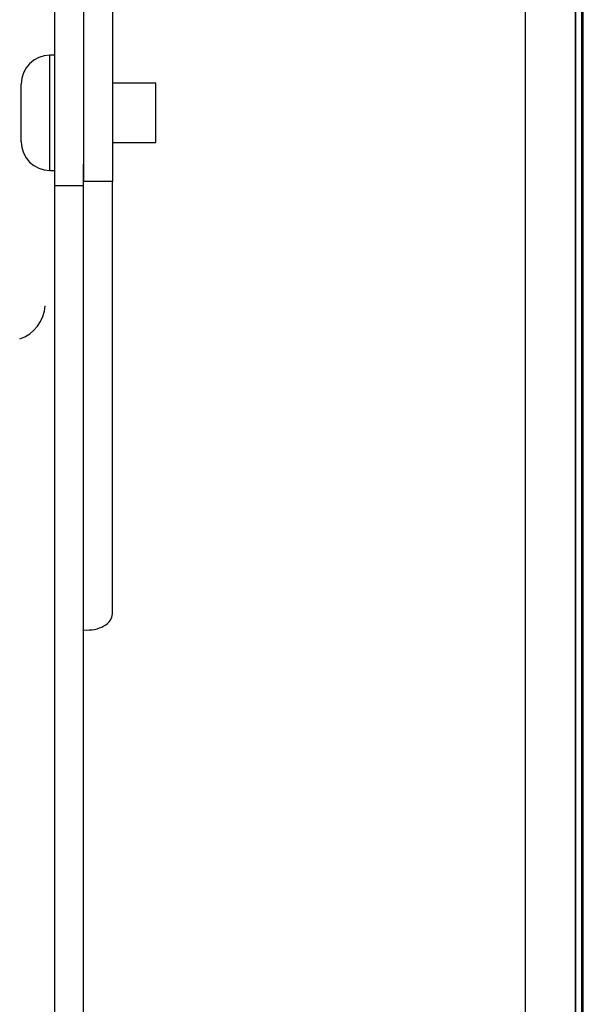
# Model space of a CAD drawing. Header units: inches. Extents: x 53216 to 117387, y -66787 to -22834.
# Tile 121 of 256: x 60653 to 60659, y -30121 to -30110. Entities that reach past the tile are written whole.
import ezdxf

# ---------------------------------------------------------------- set-up
doc = ezdxf.new("R2010")
doc.units = ezdxf.units.IN
doc.header["$MEASUREMENT"] = 0
doc.layers.add('FAKRO LOFT LADDERS', color=7, linetype='Continuous')

msp = doc.modelspace()

# ---------------------------------------------------------------- linework, layer by layer
at = {"layer": 'FAKRO LOFT LADDERS', "color": 7, "linetype": 'Continuous'}
for p, q in [((60659.152, -30202.285), (60659.152, -30084.385)), ((60659.071, -30202.205), (60659.071, -30084.466)), ((60659.071, -30084.466), (60659.071, -30202.205)), ((60659.136, -30202.27), (60659.136, -30084.401)), ((60658.552, -30201.685), (60658.552, -30084.985)), ((60653.952, -30086.203), (60653.952, -30112.131)), ((60654.252, -30086.203), (60654.252, -30112.131)), ((60653.652, -30112.177), (60653.652, -30110.167)), ((60653.602, -30112.017), (60653.602, -30110.817)), ((60653.652, -30110.817), (60653.602, -30110.817)), ((60653.302, -30111.717), (60653.302, -30111.117)), ((60654.702, -30111.107), (60654.252, -30111.107)), ((60654.702, -30111.727), (60654.702, -30111.107)), ((60654.252, -30111.727), (60654.702, -30111.727)), ((60653.952, -30112.177), (60653.952, -30111.95)), ((60653.602, -30112.017), (60653.652, -30112.017)), ((60653.652, -30141.146), (60653.652, -30112.177)), ((60653.952, -30112.177), (60653.652, -30112.177)), ((60654.252, -30112.131), (60653.952, -30112.131)), ((60653.952, -30141.146), (60653.952, -30112.177)), ((60654.252, -30116.635), (60654.252, -30112.131))]:
    msp.add_line(p, q, dxfattribs=at)
for centre, radius, start, end in [((60653.602, -30111.117), 0.3, 90, 180), ((60653.602, -30111.717), 0.3, 180, 270), ((60653.166, -30113.403), 0.387, 288.2763, 356.7066)]:
    msp.add_arc(centre, radius, start, end, dxfattribs=at)
msp.add_open_spline([(60653.952, -30116.802), (60653.991, -30116.805), (60654.03, -30116.803), (60654.103, -30116.789), (60654.136, -30116.776), (60654.192, -30116.745), (60654.214, -30116.725), (60654.244, -30116.682), (60654.252, -30116.658), (60654.252, -30116.635)], degree=3, knots=[0.0004241, 0.0004241, 0.0004241, 0.0004241, 0.25, 0.25, 0.5, 0.5, 0.75, 0.75, 1, 1, 1, 1], dxfattribs=at)

doc.saveas('drawing.dxf')
